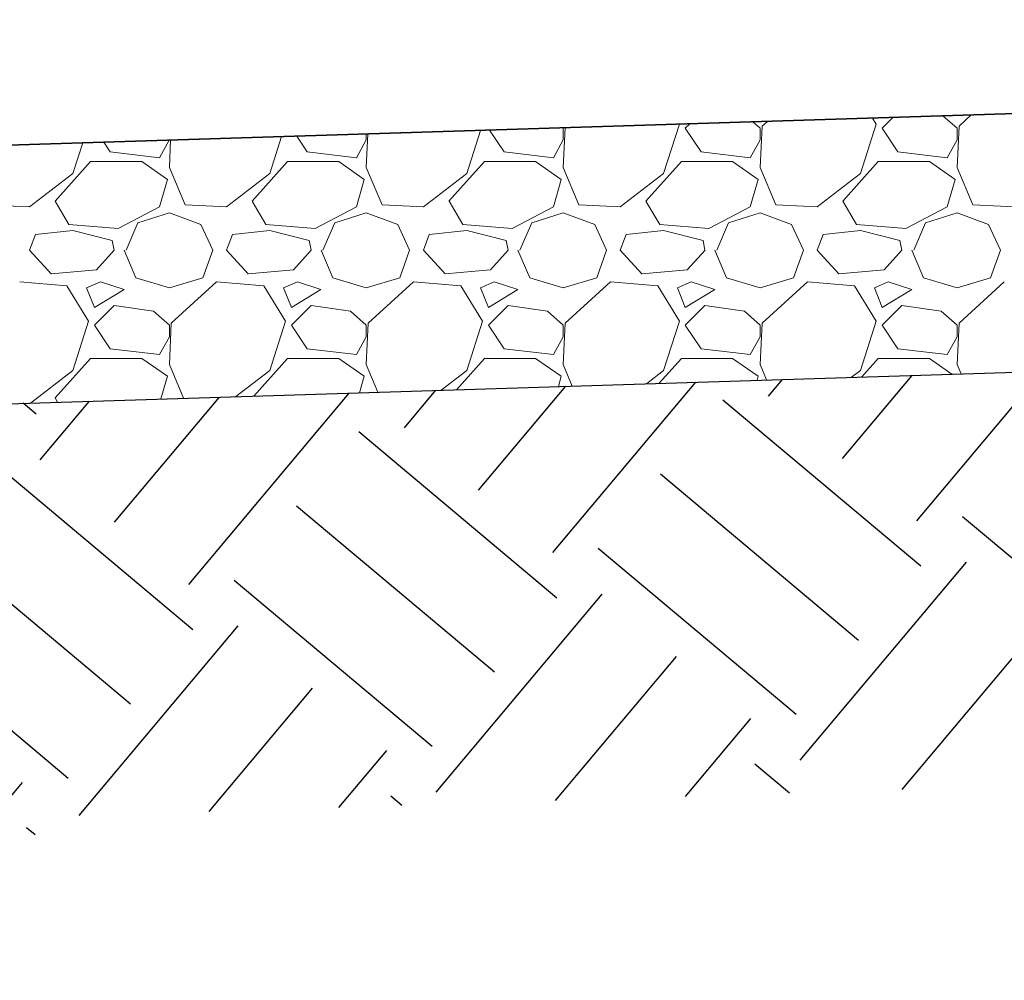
# Model space of a CAD drawing. Header units: millimetres. Extents: x 2063114 to 14983986, y -126020516 to 213791.
# Tile 112 of 256: x 2454842 to 2456366, y -1629052 to -1627565. Entities that reach past the tile are written whole.
import ezdxf

# ---------------------------------------------------------------- set-up
doc = ezdxf.new("R2010")
doc.units = ezdxf.units.MM

msp = doc.modelspace()

# ---------------------------------------------------------------- linework, layer by layer
at = {"ltscale": 100}
for p, q in [((2461013.29299, -1627564.82681), (2454046.5647, -1627783.49872)), ((2454364.44102, -1628173.71765), (2461013.29299, -1627965.02383))]:
    msp.add_line(p, q, dxfattribs=at)
at = {"lineweight": 30, "ltscale": 100}
msp.add_line((2454046.5647, -1627783.49872), (2461012.55515, -1627564.92877), dxfattribs=at)
at = {"linetype": 'Continuous', "lineweight": 5, "ltscale": 100}
for p, q in [((2455988.49399, -1627732.72831), (2455977.25228, -1627722.89181)), ((2455999.66768, -1627722.18816), (2455991.49815, -1627729.64729)), ((2456168.29751, -1627726.64899), (2456162.44872, -1627717.07824)), ((2456194.11295, -1627716.08426), (2456177.46221, -1627732.73501)), ((2456293.29399, -1627732.72831), (2456271.49603, -1627713.6551)), ((2456315.32012, -1627712.2794), (2456296.29815, -1627729.64729)), ((2455534.34439, -1627802.84448), (2455555.6946, -1627736.12508)), ((2455569.82722, -1627735.68144), (2455592.24573, -1627769.3092)), ((2455683.69398, -1627732.72831), (2455683.00852, -1627732.12852)), ((2455686.60652, -1627732.01558), (2455683.66929, -1627793.6973)), ((2455683.68613, -1627751.02308), (2455683.68613, -1627732.73508)), ((2455839.14439, -1627802.84448), (2455863.52838, -1627726.64451)), ((2455863.49751, -1627726.64899), (2455863.38582, -1627726.46623)), ((2455872.66174, -1627732.73322), (2455897.04573, -1627769.3092)), ((2455879.43478, -1627725.96244), (2455872.66221, -1627732.73501)), ((2455991.51729, -1627729.68929), (2455988.46929, -1627793.6973)), ((2455988.48613, -1627751.02308), (2455988.48613, -1627732.73508)), ((2456143.94439, -1627802.84448), (2456168.32838, -1627726.64451)), ((2456177.46174, -1627732.73322), (2456201.84573, -1627769.3092)), ((2456296.31729, -1627729.68929), (2456293.26929, -1627793.6973)), ((2456293.28613, -1627751.02308), (2456293.28613, -1627732.73508)), ((2455058.84565, -1627778.45536), (2455073.96121, -1627751.24735)), ((2455076.09391, -1627751.1804), (2455074.06929, -1627793.6973)), ((2455229.54439, -1627802.84448), (2455247.80174, -1627745.79026)), ((2455271.27519, -1627745.05339), (2455287.44573, -1627769.3092)), ((2455363.64565, -1627778.45536), (2455378.88561, -1627751.02344)), ((2455381.35021, -1627741.59799), (2455378.86929, -1627793.6973)), ((2455378.88613, -1627751.02308), (2455378.88613, -1627741.67534)), ((2455668.44565, -1627778.45536), (2455683.68561, -1627751.02344)), ((2455973.24565, -1627778.45536), (2455988.48561, -1627751.02344)), ((2456278.04565, -1627778.45536), (2456293.28561, -1627751.02344)), ((2454924.74439, -1627802.84448), (2454939.90888, -1627755.45543)), ((2454972.72316, -1627754.42535), (2454982.64573, -1627769.3092)), ((2454982.64929, -1627769.28042), (2455058.84942, -1627778.42444)), ((2455287.44929, -1627769.28042), (2455363.64942, -1627778.42444)), ((2455592.24929, -1627769.28042), (2455668.44942, -1627778.42444)), ((2455897.04929, -1627769.28042), (2455973.24942, -1627778.42444)), ((2456201.84929, -1627769.28042), (2456278.04942, -1627778.42444)), ((2454897.30212, -1627845.51263), (2454952.16602, -1627784.55274)), ((2454952.16613, -1627784.55108), (2455031.41413, -1627784.55108)), ((2455031.41941, -1627784.52372), (2455071.04344, -1627811.95574)), ((2455074.09552, -1627793.6903), (2455098.47948, -1627851.60222)), ((2455202.10212, -1627845.51263), (2455256.96602, -1627784.55274)), ((2455256.96613, -1627784.55108), (2455336.21413, -1627784.55108)), ((2455336.21941, -1627784.52372), (2455375.84344, -1627811.95574)), ((2455378.89552, -1627793.6903), (2455403.27948, -1627851.60222)), ((2455506.90212, -1627845.51263), (2455561.76602, -1627784.55274)), ((2455561.76613, -1627784.55108), (2455641.01413, -1627784.55108)), ((2455641.01941, -1627784.52372), (2455680.64344, -1627811.95574)), ((2455683.69552, -1627793.6903), (2455708.07949, -1627851.60222)), ((2455811.70212, -1627845.51263), (2455866.56602, -1627784.55274)), ((2455866.56613, -1627784.55108), (2455945.81413, -1627784.55108)), ((2455945.81941, -1627784.52372), (2455985.44344, -1627811.95574)), ((2455988.49552, -1627793.6903), (2456012.87948, -1627851.60222)), ((2456116.50212, -1627845.51263), (2456171.36602, -1627784.55274)), ((2456171.36613, -1627784.55108), (2456250.61413, -1627784.55108)), ((2456250.61941, -1627784.52372), (2456290.24344, -1627811.95574)), ((2456293.29552, -1627793.6903), (2456317.67949, -1627851.60222)), ((2454857.67802, -1627854.65445), (2454924.73408, -1627802.83841)), ((2455071.03891, -1627811.98293), (2455058.84692, -1627854.65488)), ((2455162.47802, -1627854.65445), (2455229.53407, -1627802.83841)), ((2455375.83891, -1627811.98293), (2455363.64692, -1627854.65488)), ((2455467.27802, -1627854.65445), (2455534.33407, -1627802.83841)), ((2455680.63891, -1627811.98293), (2455668.44692, -1627854.65488)), ((2455772.07802, -1627854.65445), (2455839.13408, -1627802.83841)), ((2455985.43891, -1627811.98293), (2455973.24692, -1627854.65488)), ((2456076.87802, -1627854.65445), (2456143.93407, -1627802.83841)), ((2456290.23891, -1627811.98293), (2456278.04692, -1627854.65488)), ((2454793.67075, -1627851.61597), (2454857.67876, -1627854.66397)), ((2454918.65976, -1627882.07641), (2454897.32383, -1627845.50053)), ((2455058.84083, -1627854.64595), (2454994.83293, -1627888.17389)), ((2455098.47075, -1627851.61597), (2455162.47876, -1627854.66397)), ((2455223.45976, -1627882.07641), (2455202.12383, -1627845.50053)), ((2455363.64083, -1627854.64595), (2455299.63293, -1627888.17389)), ((2455403.27075, -1627851.61597), (2455467.27876, -1627854.66397)), ((2455528.25976, -1627882.07641), (2455506.92383, -1627845.50053)), ((2455668.44083, -1627854.64595), (2455604.43293, -1627888.17389)), ((2455708.07075, -1627851.61597), (2455772.07876, -1627854.66397)), ((2455833.05976, -1627882.07641), (2455811.72383, -1627845.50053)), ((2455973.24083, -1627854.64595), (2455909.23293, -1627888.17389)), ((2456012.87075, -1627851.61597), (2456076.87876, -1627854.66397)), ((2456137.85976, -1627882.07641), (2456116.52383, -1627845.50053)), ((2456278.04083, -1627854.64595), (2456214.03293, -1627888.17389)), ((2456317.67075, -1627851.61597), (2456381.67876, -1627854.66397)), ((2455025.3176, -1627879.03747), (2455074.08573, -1627863.79743)), ((2455074.08414, -1627863.80431), (2455122.85212, -1627882.09231)), ((2455330.1176, -1627879.03747), (2455378.88573, -1627863.79743)), ((2455378.88414, -1627863.80431), (2455427.65212, -1627882.09231)), ((2455634.9176, -1627879.03747), (2455683.68573, -1627863.79743)), ((2455683.68414, -1627863.80431), (2455732.45212, -1627882.09231)), ((2455939.7176, -1627879.03747), (2455988.48573, -1627863.79743)), ((2455988.48414, -1627863.80431), (2456037.25212, -1627882.09231)), ((2456244.5176, -1627879.03747), (2456293.28573, -1627863.79743)), ((2456293.28414, -1627863.80431), (2456342.05212, -1627882.09231)), ((2454994.8385, -1627888.17761), (2454918.63842, -1627882.0816)), ((2455007.02895, -1627921.70918), (2455025.3169, -1627879.03731)), ((2455122.86227, -1627882.06728), (2455141.15024, -1627921.69122)), ((2455299.6385, -1627888.17761), (2455223.43842, -1627882.0816)), ((2455311.82895, -1627921.70918), (2455330.1169, -1627879.03731)), ((2455427.66227, -1627882.06728), (2455445.95024, -1627921.69122)), ((2455604.4385, -1627888.17761), (2455528.23842, -1627882.0816)), ((2455616.62895, -1627921.70918), (2455634.9169, -1627879.03731)), ((2455732.46227, -1627882.06728), (2455750.75024, -1627921.69122)), ((2455909.2385, -1627888.17761), (2455833.03842, -1627882.0816)), ((2455921.42895, -1627921.70918), (2455939.7169, -1627879.03731)), ((2456037.26227, -1627882.06728), (2456055.55024, -1627921.69122)), ((2456214.0385, -1627888.17761), (2456137.83842, -1627882.0816)), ((2456226.22895, -1627921.70918), (2456244.5169, -1627879.03731)), ((2456342.06227, -1627882.06728), (2456360.35024, -1627921.69122)), ((2454857.67791, -1627921.71114), (2454866.82191, -1627897.32715)), ((2454924.73462, -1627891.23799), (2454866.82253, -1627897.334)), ((2454985.69408, -1627906.47134), (2454924.73416, -1627891.23136)), ((2455162.47791, -1627921.71114), (2455171.62191, -1627897.32715)), ((2455229.53462, -1627891.23799), (2455171.62253, -1627897.334)), ((2455290.49408, -1627906.47134), (2455229.53416, -1627891.23136)), ((2455467.27791, -1627921.71114), (2455476.42191, -1627897.32715)), ((2455534.33462, -1627891.23799), (2455476.42253, -1627897.334)), ((2455595.29408, -1627906.47134), (2455534.33416, -1627891.23136)), ((2455772.07791, -1627921.71114), (2455781.22191, -1627897.32715)), ((2455839.13462, -1627891.23799), (2455781.22253, -1627897.334)), ((2455900.09408, -1627906.47134), (2455839.13416, -1627891.23136)), ((2456076.87791, -1627921.71114), (2456086.02191, -1627897.32715)), ((2456143.93462, -1627891.23799), (2456086.02253, -1627897.334)), ((2456204.89408, -1627906.47134), (2456143.93416, -1627891.23136)), ((2454988.74235, -1627921.71105), (2454985.69436, -1627906.47111)), ((2455293.54235, -1627921.71105), (2455290.49436, -1627906.47111)), ((2455598.34235, -1627921.71105), (2455595.29436, -1627906.47111)), ((2455903.14235, -1627921.71105), (2455900.09436, -1627906.47111)), ((2456207.94235, -1627921.71105), (2456204.89436, -1627906.47111)), ((2454891.20389, -1627958.27804), (2454857.67593, -1627921.70209)), ((2454988.74811, -1627921.71802), (2454961.31616, -1627952.19797)), ((2455003.98891, -1627921.71014), (2455022.27685, -1627964.38201)), ((2455125.89945, -1627964.38301), (2455141.13949, -1627921.71092)), ((2455196.00388, -1627958.27804), (2455162.47593, -1627921.70209)), ((2455293.54811, -1627921.71802), (2455266.11616, -1627952.19797)), ((2455308.78891, -1627921.71014), (2455327.07685, -1627964.38201)), ((2455430.69945, -1627964.38301), (2455445.93949, -1627921.71092)), ((2455500.80388, -1627958.27804), (2455467.27593, -1627921.70208)), ((2455598.34811, -1627921.71802), (2455570.91616, -1627952.19797)), ((2455613.58891, -1627921.71014), (2455631.87685, -1627964.38201)), ((2455735.49945, -1627964.38301), (2455750.73949, -1627921.71092)), ((2455805.60388, -1627958.27804), (2455772.07593, -1627921.70208)), ((2455903.14811, -1627921.71802), (2455875.71616, -1627952.19797)), ((2455918.38891, -1627921.71014), (2455936.67685, -1627964.38201)), ((2456040.29945, -1627964.38301), (2456055.53949, -1627921.71092)), ((2456110.40389, -1627958.27804), (2456076.87593, -1627921.70209)), ((2456207.94811, -1627921.71802), (2456180.51616, -1627952.19797)), ((2456223.18891, -1627921.71014), (2456241.47685, -1627964.38201)), ((2456345.09945, -1627964.38301), (2456360.33949, -1627921.71092)), ((2454961.27405, -1627952.0705), (2454891.17003, -1627958.16651)), ((2455022.26999, -1627964.38006), (2455074.08586, -1627979.62002)), ((2455074.08613, -1627979.6231), (2455125.902, -1627964.38314)), ((2455266.07405, -1627952.0705), (2455195.97003, -1627958.1665)), ((2455327.06999, -1627964.38006), (2455378.88586, -1627979.62002)), ((2455378.88613, -1627979.6231), (2455430.702, -1627964.38314)), ((2455570.87405, -1627952.0705), (2455500.77003, -1627958.1665)), ((2455631.86999, -1627964.38006), (2455683.68586, -1627979.62002)), ((2455683.68613, -1627979.6231), (2455735.502, -1627964.38314)), ((2455875.67405, -1627952.0705), (2455805.57003, -1627958.1665)), ((2455936.66999, -1627964.38006), (2455988.48586, -1627979.62002)), ((2455988.48613, -1627979.6231), (2456040.302, -1627964.38314)), ((2456180.47405, -1627952.0705), (2456110.37003, -1627958.1665)), ((2456241.46999, -1627964.38006), (2456293.28586, -1627979.62002)), ((2456293.28613, -1627979.6231), (2456345.102, -1627964.38314)), ((2454915.58512, -1627976.58499), (2454842.43309, -1627970.48899)), ((2454949.09751, -1628031.44899), (2454915.56954, -1627976.58505)), ((2454946.06547, -1627979.6185), (2454958.25743, -1628010.09841)), ((2454967.40684, -1627970.48153), (2454946.07076, -1627979.62556)), ((2455003.98169, -1627982.6699), (2454967.40572, -1627970.47791)), ((2455147.2021, -1627970.43934), (2455077.09815, -1628034.44729)), ((2455220.38513, -1627976.58499), (2455147.23309, -1627970.48899)), ((2455253.89751, -1628031.44899), (2455220.36954, -1627976.58505)), ((2455250.86547, -1627979.6185), (2455263.05743, -1628010.09841)), ((2455272.20684, -1627970.48153), (2455250.87076, -1627979.62556)), ((2455308.78169, -1627982.6699), (2455272.20572, -1627970.47791)), ((2455452.0021, -1627970.43934), (2455381.89815, -1628034.44729)), ((2455525.18512, -1627976.58499), (2455452.03309, -1627970.48899)), ((2455558.69751, -1628031.44899), (2455525.16954, -1627976.58505)), ((2455555.66547, -1627979.6185), (2455567.85743, -1628010.09841)), ((2455577.00684, -1627970.48153), (2455555.67076, -1627979.62556)), ((2455613.58169, -1627982.6699), (2455577.00572, -1627970.47791)), ((2455756.8021, -1627970.43934), (2455686.69815, -1628034.44729)), ((2455829.98512, -1627976.58499), (2455756.83309, -1627970.48899)), ((2455863.49751, -1628031.44899), (2455829.96954, -1627976.58505)), ((2455860.46547, -1627979.6185), (2455872.65743, -1628010.09841)), ((2455881.80684, -1627970.48153), (2455860.47076, -1627979.62556)), ((2455918.38169, -1627982.6699), (2455881.80572, -1627970.47791)), ((2456061.6021, -1627970.43934), (2455991.49815, -1628034.44729)), ((2456134.78513, -1627976.58499), (2456061.63309, -1627970.48899)), ((2456168.29751, -1628031.44899), (2456134.76954, -1627976.58505)), ((2456165.26547, -1627979.6185), (2456177.45743, -1628010.09841)), ((2456186.60684, -1627970.48153), (2456165.27076, -1627979.62556)), ((2456223.18169, -1627982.6699), (2456186.60572, -1627970.47791)), ((2456366.4021, -1627970.43934), (2456296.29815, -1628034.44729)), ((2454958.26239, -1628010.10396), (2455003.98251, -1627982.67189)), ((2455263.06239, -1628010.10396), (2455308.78251, -1627982.67189)), ((2455567.86239, -1628010.10396), (2455613.58251, -1627982.67189)), ((2455872.66239, -1628010.10396), (2455918.38251, -1627982.67189)), ((2456177.46239, -1628010.10396), (2456223.18251, -1627982.67189)), ((2454988.74213, -1628007.05508), (2454958.26221, -1628037.53501)), ((2455049.70023, -1628016.19727), (2454988.74037, -1628007.05329)), ((2455293.54213, -1628007.05508), (2455263.06221, -1628037.53501)), ((2455354.50023, -1628016.19727), (2455293.54037, -1628007.05329)), ((2455598.34213, -1628007.05508), (2455567.86221, -1628037.53501)), ((2455659.30023, -1628016.19727), (2455598.34037, -1628007.05329)), ((2455903.14213, -1628007.05508), (2455872.66221, -1628037.53501)), ((2455964.10023, -1628016.19727), (2455903.14037, -1628007.05329)), ((2456207.94213, -1628007.05508), (2456177.46221, -1628037.53501)), ((2456268.90023, -1628016.19727), (2456207.94037, -1628007.05329)), ((2455074.09398, -1628037.52831), (2455049.71009, -1628016.1924)), ((2455378.89398, -1628037.52831), (2455354.51009, -1628016.1924)), ((2455683.69398, -1628037.52831), (2455659.31009, -1628016.1924)), ((2455988.49398, -1628037.52831), (2455964.11009, -1628016.1924)), ((2456293.29398, -1628037.52831), (2456268.91009, -1628016.1924)), ((2454924.74439, -1628107.64448), (2454949.12838, -1628031.44451)), ((2454958.26174, -1628037.53322), (2454982.64573, -1628074.1092)), ((2455077.1173, -1628034.48929), (2455074.06929, -1628098.4973)), ((2455074.08613, -1628055.82308), (2455074.08613, -1628037.53508)), ((2455229.54439, -1628107.64449), (2455253.92838, -1628031.44451)), ((2455263.06174, -1628037.53322), (2455287.44573, -1628074.1092)), ((2455381.9173, -1628034.48929), (2455378.86929, -1628098.4973)), ((2455378.88613, -1628055.82308), (2455378.88613, -1628037.53508)), ((2455534.34439, -1628107.64448), (2455558.72838, -1628031.44451)), ((2455567.86174, -1628037.53322), (2455592.24573, -1628074.1092)), ((2455686.71729, -1628034.48929), (2455683.66929, -1628098.4973)), ((2455683.68613, -1628055.82308), (2455683.68613, -1628037.53508)), ((2455839.14439, -1628107.64448), (2455863.52838, -1628031.44451)), ((2455872.66174, -1628037.53322), (2455897.04573, -1628074.1092)), ((2455991.51729, -1628034.48929), (2455988.46929, -1628098.4973)), ((2455988.48613, -1628055.82308), (2455988.48613, -1628037.53508)), ((2456143.94439, -1628107.64448), (2456168.32838, -1628031.44451)), ((2456177.46174, -1628037.53322), (2456201.84573, -1628074.1092)), ((2456296.31729, -1628034.48929), (2456293.26929, -1628098.4973)), ((2456293.28613, -1628055.82308), (2456293.28613, -1628037.53508)), ((2455058.84565, -1628083.25536), (2455074.08561, -1628055.82344)), ((2455363.64565, -1628083.25536), (2455378.88561, -1628055.82344)), ((2455668.44565, -1628083.25536), (2455683.68561, -1628055.82344)), ((2455973.24565, -1628083.25536), (2455988.48561, -1628055.82344)), ((2456278.04565, -1628083.25536), (2456293.28561, -1628055.82344)), ((2454982.64929, -1628074.08042), (2455058.84942, -1628083.22444)), ((2455287.44929, -1628074.08042), (2455363.64942, -1628083.22444)), ((2455592.24929, -1628074.08042), (2455668.44942, -1628083.22444)), ((2455897.04929, -1628074.08042), (2455973.24942, -1628083.22444)), ((2456201.84929, -1628074.08042), (2456278.04942, -1628083.22444)), ((2454897.30212, -1628150.31263), (2454952.16602, -1628089.35274)), ((2454952.16613, -1628089.35108), (2455031.41413, -1628089.35108)), ((2455031.41941, -1628089.32372), (2455071.04344, -1628116.75574)), ((2455074.09552, -1628098.4903), (2455096.09954, -1628150.74984)), ((2455204.77907, -1628147.33823), (2455256.96602, -1628089.35274)), ((2455256.96613, -1628089.35108), (2455336.21413, -1628089.35108)), ((2455336.21941, -1628089.32372), (2455375.84344, -1628116.75574)), ((2455378.89552, -1628098.4903), (2455396.92341, -1628141.30655)), ((2455518.44073, -1628137.49194), (2455561.76602, -1628089.35274)), ((2455561.76613, -1628089.35108), (2455641.01413, -1628089.35108)), ((2455641.01941, -1628089.32372), (2455680.64344, -1628116.75574)), ((2455683.69552, -1628098.4903), (2455697.74729, -1628131.86326)), ((2455832.10239, -1628127.64566), (2455866.56602, -1628089.35274)), ((2455866.56613, -1628089.35108), (2455945.81413, -1628089.35108)), ((2455945.81941, -1628089.32372), (2455985.44344, -1628116.75574)), ((2455988.49552, -1628098.4903), (2455998.57117, -1628122.41996)), ((2456145.76405, -1628117.79937), (2456171.36602, -1628089.35274)), ((2456171.36613, -1628089.35108), (2456250.61413, -1628089.35108)), ((2456250.61941, -1628089.32372), (2456285.41853, -1628113.41541)), ((2456293.29552, -1628098.4903), (2456299.39504, -1628112.97667)), ((2454859.32399, -1628158.18256), (2454924.73407, -1628107.63841)), ((2455071.03891, -1628116.78293), (2455061.01945, -1628151.85105)), ((2455177.03057, -1628148.2093), (2455229.53408, -1628107.63841)), ((2455375.83891, -1628116.78293), (2455368.57793, -1628142.19635)), ((2455494.73714, -1628138.23603), (2455534.33407, -1628107.63841)), ((2455680.63891, -1628116.78293), (2455676.13642, -1628132.54165)), ((2455812.44372, -1628128.26277), (2455839.13408, -1628107.63841)), ((2455985.43891, -1628116.78293), (2455983.6949, -1628122.88695)), ((2456130.1503, -1628118.28951), (2456143.93408, -1628107.63841)), ((2454901.15567, -1628156.86941), (2454897.32383, -1628150.30053))]:
    msp.add_line(p, q, dxfattribs=at)
at = {"color": 251, "linetype": 'Continuous', "ltscale": 100}
for p, q in [((2456116.21958, -1628243.85025), (2456224.04557, -1628115.34825)), ((2456231.12625, -1628340.26839), (2456425.15338, -1628109.03587)), ((2455552.68676, -1628293.15299), (2455687.75806, -1628132.18128)), ((2455667.59343, -1628389.57113), (2455888.86587, -1628125.86889)), ((2456001.31292, -1628147.43211), (2456022.93775, -1628121.66064)), ((2454989.15394, -1628342.45572), (2455151.47056, -1628149.01431)), ((2455104.06061, -1628438.87386), (2455352.57837, -1628142.70192)), ((2455437.7801, -1628196.73484), (2455486.65025, -1628138.49367)), ((2454868.08443, -1628175.59597), (2454847.76626, -1628158.547)), ((2454874.24728, -1628246.03758), (2454950.36274, -1628155.3267)), ((2456237.28909, -1628410.71), (2455930.87132, -1628153.59495)), ((2455673.75627, -1628460.01273), (2455367.33849, -1628202.89769)), ((2455110.22345, -1628509.31546), (2454803.80567, -1628252.20042)), ((2456140.87095, -1628525.61666), (2455834.45317, -1628268.50162)), ((2455577.33813, -1628574.9194), (2455270.92035, -1628317.80435)), ((2456607.98563, -1628591.2206), (2456301.56785, -1628334.10555)), ((2455013.80531, -1628624.22213), (2454707.38753, -1628367.10709)), ((2456044.45281, -1628640.52333), (2455738.03503, -1628383.40828)), ((2456050.61565, -1628710.96493), (2456307.73069, -1628404.54715)), ((2455480.91999, -1628689.82606), (2455174.50221, -1628432.71102)), ((2455487.08283, -1628760.26766), (2455744.19787, -1628453.84989)), ((2454917.38717, -1628739.1288), (2454610.96939, -1628482.01375)), ((2454934.37243, -1628796.67274), (2455180.66505, -1628503.15262)), ((2456208.15468, -1628756.5758), (2456422.63736, -1628500.9653)), ((2455671.82531, -1628773.45872), (2455859.10454, -1628550.26803)), ((2455135.49595, -1628790.34164), (2455295.57172, -1628599.57076)), ((2455872.94883, -1628767.12763), (2455974.01121, -1628646.68617)), ((2455336.61946, -1628784.01055), (2455410.47839, -1628695.9889)), ((2456033.72988, -1628762.06646), (2455980.17405, -1628717.12777)), ((2454589.83052, -1629051.70941), (2454846.94556, -1628745.29164)), ((2455433.94129, -1628780.94699), (2455416.64123, -1628766.43051)), ((2454866.18621, -1628826.70682), (2454853.10841, -1628815.73324))]:
    msp.add_line(p, q, dxfattribs=at)

doc.saveas('drawing.dxf')
